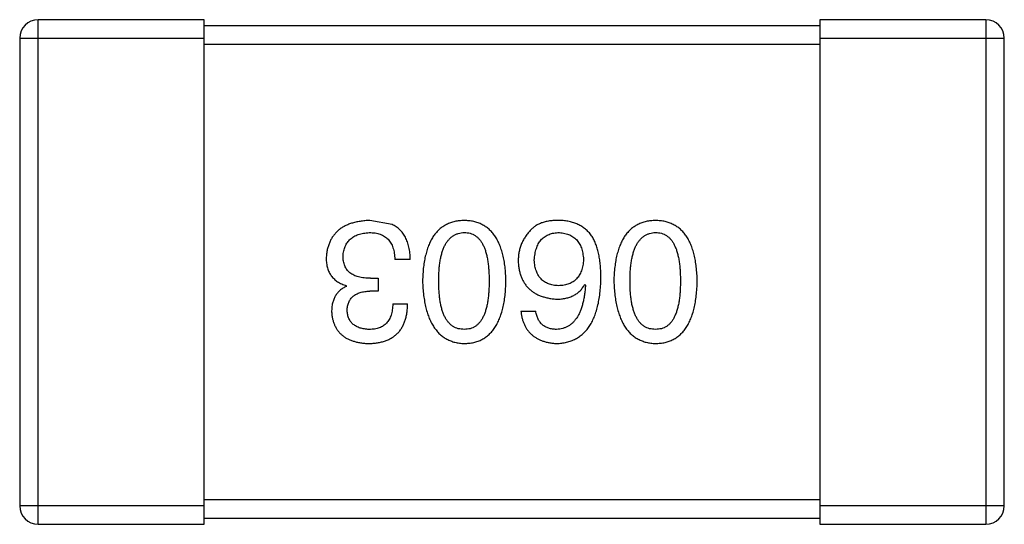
# Model space of a CAD drawing. Header units: inches. Extents: x -39 to 106, y -45 to 75.
# Tile 68 of 222: x 8.228 to 9.828, y -21.022 to -20.202. Entities that reach past the tile are written whole.
import ezdxf

# ---------------------------------------------------------------- set-up
doc = ezdxf.new("R2010")
doc.units = ezdxf.units.IN
doc.header["$LTSCALE"] = 1.21
doc.header["$MEASUREMENT"] = 0
doc.layers.get('0').update_dxf_attribs({"linetype": 'CONTINUOUS'})

msp = doc.modelspace()

# ---------------------------------------------------------------- linework, layer by layer
at = {"color": 7, "linetype": 'Continuous'}
for p, q in [((8.528, -20.2016), (8.258, -20.2016)), ((8.258, -21.0216), (8.258, -20.2016)), ((8.528, -21.0216), (8.528, -20.2016)), ((9.798, -20.2016), (9.528, -20.2016)), ((9.528, -20.2016), (9.528, -21.0216)), ((9.798, -20.2016), (9.798, -21.0216)), ((9.528, -20.2116), (8.528, -20.2116)), ((8.228, -20.2316), (8.528, -20.2316)), ((8.228, -20.2316), (8.228, -20.9916)), ((9.528, -20.2316), (9.828, -20.2316)), ((9.828, -20.9916), (9.828, -20.2316)), ((8.528, -20.2416), (9.528, -20.2416)), ((8.8332, -20.5344), (8.7972, -20.5279)), ((8.8627, -20.5912), (8.8376, -20.5912)), ((8.7983, -20.6218), (8.8103, -20.6218)), ((8.8103, -20.6218), (8.8103, -20.6426)), ((8.7589, -20.635), (8.7589, -20.6339)), ((9.1463, -20.6317), (9.1474, -20.6328)), ((8.8103, -20.6426), (8.7972, -20.6426)), ((8.8343, -20.6634), (8.8584, -20.6634)), ((9.0425, -20.6754), (9.0665, -20.6754)), ((8.528, -20.9916), (8.228, -20.9916)), ((9.528, -20.9816), (8.528, -20.9816)), ((9.828, -20.9916), (9.528, -20.9916)), ((8.258, -21.0216), (8.528, -21.0216)), ((8.528, -21.0116), (9.528, -21.0116)), ((9.528, -21.0216), (9.798, -21.0216))]:
    msp.add_line(p, q, dxfattribs=at)
for centre, start, end in [((8.258, -20.2316), 90, 180), ((9.798, -20.2316), 0, 90), ((8.258, -20.9916), 180, 270), ((9.798, -20.9916), 270, 0)]:
    msp.add_arc(centre, 0.03, start, end, dxfattribs=at)
for points, knots in [([(8.7972, -20.5279), (8.7944, -20.528), (8.7891, -20.5282), (8.7814, -20.5292), (8.7741, -20.5306), (8.7674, -20.5324), (8.7612, -20.5346), (8.7554, -20.5374), (8.7502, -20.5405), (8.7455, -20.5441), (8.7413, -20.5482), (8.7376, -20.5527), (8.7343, -20.5577), (8.7317, -20.5631), (8.7295, -20.569), (8.7278, -20.5753), (8.7266, -20.582), (8.7263, -20.5867), (8.7261, -20.5891)], [0, 0, 0, 0, 0.078078, 0.151942, 0.221594, 0.28726, 0.350176, 0.409768, 0.467648, 0.523784, 0.578904, 0.634014, 0.689819, 0.746826, 0.805875, 0.867063, 0.931764, 1, 1, 1, 1]), ([(8.9504, -20.5279), (8.9478, -20.528), (8.9426, -20.5282), (8.9351, -20.5295), (8.9281, -20.5315), (8.9216, -20.5343), (8.9155, -20.5378), (8.91, -20.5421), (8.905, -20.5472), (8.9005, -20.553), (8.8965, -20.5596), (8.8931, -20.5669), (8.8901, -20.575), (8.8876, -20.5838), (8.8855, -20.5933), (8.8841, -20.6036), (8.8831, -20.6147), (8.8828, -20.6223), (8.8827, -20.6262)], [0, 0, 0, 0, 0.059134, 0.115603, 0.169236, 0.221572, 0.273254, 0.32474, 0.377319, 0.431815, 0.488555, 0.548609, 0.612242, 0.680182, 0.75251, 0.829782, 0.91231, 1, 1, 1, 1]), ([(9.0182, -20.6262), (9.018, -20.6223), (9.0178, -20.6147), (9.0168, -20.6036), (9.0153, -20.5933), (9.0133, -20.5838), (9.0108, -20.575), (9.0078, -20.5669), (9.0043, -20.5596), (9.0003, -20.553), (8.9958, -20.5472), (8.9908, -20.5421), (8.9853, -20.5378), (8.9793, -20.5343), (8.9728, -20.5315), (8.9658, -20.5295), (8.9582, -20.5282), (8.9531, -20.528), (8.9504, -20.5279)], [0, 0, 0, 0, 0.087693, 0.170223, 0.247496, 0.319826, 0.387768, 0.451403, 0.511459, 0.568358, 0.622671, 0.675251, 0.726739, 0.778422, 0.830759, 0.884394, 0.940865, 1, 1, 1, 1]), ([(9.1069, -20.5279), (9.1041, -20.5278), (9.0987, -20.5277), (9.0909, -20.5283), (9.0838, -20.5295), (9.0773, -20.5313), (9.0714, -20.5336), (9.0662, -20.5365), (9.0615, -20.54), (9.059, -20.5428), (9.0578, -20.5443)], [0, 0, 0, 0, 0.156782, 0.301945, 0.436395, 0.561474, 0.678489, 0.78853, 0.894967, 1, 1, 1, 1]), ([(9.1583, -20.5541), (9.1568, -20.5521), (9.1539, -20.5481), (9.1487, -20.543), (9.143, -20.5385), (9.1368, -20.5348), (9.13, -20.5319), (9.1228, -20.5298), (9.115, -20.5283), (9.1097, -20.528), (9.1069, -20.5279)], [0, 0, 0, 0, 0.125033, 0.246266, 0.36603, 0.485265, 0.606781, 0.732144, 0.862551, 1, 1, 1, 1]), ([(9.2613, -20.5279), (9.2586, -20.528), (9.2535, -20.5282), (9.246, -20.5295), (9.239, -20.5315), (9.2324, -20.5343), (9.2264, -20.5378), (9.2209, -20.5421), (9.2159, -20.5472), (9.2114, -20.553), (9.2074, -20.5596), (9.2039, -20.5669), (9.2009, -20.575), (9.1984, -20.5838), (9.1964, -20.5933), (9.195, -20.6036), (9.1939, -20.6147), (9.1937, -20.6223), (9.1935, -20.6262)], [0, 0, 0, 0, 0.059134, 0.115603, 0.169236, 0.221572, 0.273254, 0.32474, 0.377319, 0.431815, 0.488555, 0.548609, 0.612242, 0.680182, 0.75251, 0.829782, 0.91231, 1, 1, 1, 1]), ([(9.329, -20.6262), (9.3289, -20.6223), (9.3286, -20.6147), (9.3276, -20.6036), (9.3262, -20.5933), (9.3241, -20.5838), (9.3217, -20.575), (9.3187, -20.5669), (9.3152, -20.5596), (9.3112, -20.553), (9.3067, -20.5472), (9.3017, -20.5421), (9.2962, -20.5378), (9.2902, -20.5343), (9.2836, -20.5315), (9.2766, -20.5295), (9.2691, -20.5282), (9.2639, -20.528), (9.2613, -20.5279)], [0, 0, 0, 0, 0.087693, 0.170223, 0.247496, 0.319826, 0.387768, 0.451403, 0.511459, 0.568358, 0.622671, 0.675251, 0.726739, 0.778422, 0.830759, 0.884394, 0.940865, 1, 1, 1, 1]), ([(8.8627, -20.5912), (8.8627, -20.5895), (8.8626, -20.586), (8.8621, -20.5809), (8.8614, -20.576), (8.8605, -20.5714), (8.8594, -20.567), (8.8582, -20.5628), (8.8566, -20.5589), (8.8549, -20.5552), (8.8529, -20.5517), (8.8508, -20.5485), (8.8484, -20.5456), (8.8458, -20.5428), (8.843, -20.5403), (8.8399, -20.5381), (8.8367, -20.5361), (8.8344, -20.535), (8.8332, -20.5344)], [0, 0, 0, 0, 0.078937, 0.154495, 0.226898, 0.296844, 0.363348, 0.427781, 0.48946, 0.549586, 0.607902, 0.664733, 0.720805, 0.776157, 0.831175, 0.886736, 0.943094, 1, 1, 1, 1]), ([(8.7535, -20.5858), (8.7536, -20.5843), (8.7538, -20.5815), (8.7545, -20.5773), (8.7555, -20.5735), (8.7569, -20.5699), (8.7585, -20.5666), (8.7604, -20.5634), (8.7627, -20.5607), (8.7652, -20.5581), (8.768, -20.5558), (8.7712, -20.5539), (8.7746, -20.5521), (8.7783, -20.5507), (8.7823, -20.5495), (8.7866, -20.5486), (8.7913, -20.5479), (8.7944, -20.5476), (8.7961, -20.5475)], [0, 0, 0, 0, 0.068514, 0.133941, 0.195994, 0.255362, 0.312994, 0.369441, 0.424687, 0.480522, 0.537148, 0.594801, 0.654411, 0.716817, 0.781981, 0.850498, 0.923306, 1, 1, 1, 1]), ([(8.7961, -20.5475), (8.7977, -20.5476), (8.8009, -20.5476), (8.8055, -20.5481), (8.8098, -20.549), (8.8138, -20.5502), (8.8175, -20.5517), (8.8209, -20.5536), (8.824, -20.5559), (8.8268, -20.5584), (8.8292, -20.5614), (8.8313, -20.5646), (8.8332, -20.5682), (8.8347, -20.5722), (8.8359, -20.5765), (8.8368, -20.5811), (8.8374, -20.586), (8.8375, -20.5895), (8.8376, -20.5912)], [0, 0, 0, 0, 0.071272, 0.13882, 0.201858, 0.262757, 0.320043, 0.376709, 0.431462, 0.486034, 0.541209, 0.597703, 0.65589, 0.717768, 0.782056, 0.850407, 0.92277, 1, 1, 1, 1]), ([(8.9089, -20.6262), (8.9089, -20.6231), (8.909, -20.617), (8.9095, -20.6082), (8.9103, -20.6), (8.9114, -20.5924), (8.9128, -20.5853), (8.9146, -20.5789), (8.9167, -20.5731), (8.9191, -20.5678), (8.9219, -20.5632), (8.925, -20.5591), (8.9284, -20.5556), (8.9322, -20.5528), (8.9363, -20.5505), (8.9407, -20.5489), (8.9455, -20.5478), (8.9487, -20.5476), (8.9504, -20.5475)], [0, 0, 0, 0, 0.094834, 0.184067, 0.267029, 0.344713, 0.417334, 0.484367, 0.546941, 0.604717, 0.65953, 0.710539, 0.759381, 0.806382, 0.853027, 0.900623, 0.949121, 1, 1, 1, 1]), ([(8.9504, -20.5475), (8.9521, -20.5476), (8.9552, -20.5477), (8.9599, -20.5486), (8.9642, -20.5502), (8.9682, -20.5524), (8.9719, -20.5552), (8.9752, -20.5586), (8.9782, -20.5626), (8.9809, -20.5673), (8.9833, -20.5725), (8.9853, -20.5784), (8.987, -20.5849), (8.9885, -20.592), (8.9895, -20.5997), (8.9903, -20.608), (8.9908, -20.6169), (8.9908, -20.623), (8.9909, -20.6262)], [0, 0, 0, 0, 0.049766, 0.097012, 0.143225, 0.188786, 0.235079, 0.282962, 0.333687, 0.387747, 0.445963, 0.508657, 0.576545, 0.649868, 0.72822, 0.812712, 0.903543, 1, 1, 1, 1]), ([(9.0578, -20.5443), (9.0562, -20.546), (9.0531, -20.5494), (9.0491, -20.555), (9.0457, -20.5608), (9.0429, -20.5669), (9.0407, -20.5732), (9.0392, -20.5797), (9.0383, -20.5865), (9.0382, -20.5911), (9.0381, -20.5934)], [0, 0, 0, 0, 0.129393, 0.255335, 0.378531, 0.500878, 0.622934, 0.746191, 0.87096, 1, 1, 1, 1]), ([(9.0643, -20.5923), (9.0644, -20.5906), (9.0647, -20.5872), (9.0654, -20.5824), (9.0663, -20.5778), (9.0675, -20.5736), (9.0689, -20.5697), (9.0707, -20.5661), (9.0726, -20.5628), (9.0749, -20.5598), (9.0774, -20.5571), (9.0803, -20.5548), (9.0833, -20.5528), (9.0867, -20.5511), (9.0903, -20.5497), (9.0941, -20.5486), (9.0983, -20.5479), (9.1011, -20.5477), (9.1026, -20.5475)], [0, 0, 0, 0, 0.078863, 0.153308, 0.223539, 0.289857, 0.35341, 0.413572, 0.471721, 0.528235, 0.584279, 0.638781, 0.69466, 0.751251, 0.809198, 0.869697, 0.933318, 1, 1, 1, 1]), ([(9.1026, -20.5475), (9.1042, -20.5476), (9.1073, -20.5477), (9.1118, -20.5484), (9.116, -20.5493), (9.1199, -20.5506), (9.1236, -20.5522), (9.1269, -20.5542), (9.13, -20.5564), (9.1327, -20.559), (9.1352, -20.5619), (9.1373, -20.5652), (9.1392, -20.5687), (9.1408, -20.5726), (9.142, -20.5768), (9.143, -20.5813), (9.1438, -20.5862), (9.144, -20.5895), (9.1441, -20.5912)], [0, 0, 0, 0, 0.070403, 0.137196, 0.200053, 0.260887, 0.31876, 0.37535, 0.430743, 0.485927, 0.541678, 0.598832, 0.657726, 0.719441, 0.783504, 0.851852, 0.923533, 1, 1, 1, 1]), ([(9.1725, -20.6218), (9.1725, -20.6183), (9.1724, -20.6114), (9.1717, -20.6014), (9.1707, -20.592), (9.1691, -20.5832), (9.1671, -20.575), (9.1647, -20.5674), (9.1618, -20.5605), (9.1595, -20.5562), (9.1583, -20.5541)], [0, 0, 0, 0, 0.151498, 0.29521, 0.430242, 0.557137, 0.677306, 0.790845, 0.898111, 1, 1, 1, 1]), ([(9.2198, -20.6262), (9.2198, -20.6231), (9.2198, -20.617), (9.2203, -20.6082), (9.2211, -20.6), (9.2223, -20.5924), (9.2237, -20.5853), (9.2255, -20.5789), (9.2275, -20.5731), (9.23, -20.5678), (9.2328, -20.5632), (9.2359, -20.5591), (9.2393, -20.5556), (9.243, -20.5528), (9.2471, -20.5505), (9.2516, -20.5489), (9.2563, -20.5478), (9.2596, -20.5476), (9.2613, -20.5475)], [0, 0, 0, 0, 0.094834, 0.184067, 0.267029, 0.344713, 0.417334, 0.484367, 0.546941, 0.604717, 0.65953, 0.710539, 0.759381, 0.806382, 0.853027, 0.900623, 0.949121, 1, 1, 1, 1]), ([(9.2613, -20.5475), (9.2629, -20.5476), (9.2661, -20.5477), (9.2708, -20.5486), (9.2751, -20.5502), (9.2791, -20.5524), (9.2827, -20.5552), (9.2861, -20.5586), (9.2891, -20.5626), (9.2917, -20.5673), (9.2941, -20.5725), (9.2962, -20.5784), (9.2978, -20.5849), (9.2993, -20.592), (9.3004, -20.5997), (9.3011, -20.608), (9.3016, -20.6169), (9.3017, -20.623), (9.3017, -20.6262)], [0, 0, 0, 0, 0.049766, 0.097012, 0.143225, 0.188786, 0.235079, 0.282962, 0.333687, 0.387747, 0.445963, 0.508657, 0.576545, 0.649868, 0.72822, 0.812712, 0.903543, 1, 1, 1, 1]), ([(8.7261, -20.5891), (8.7262, -20.5905), (8.7262, -20.5933), (8.7266, -20.5974), (8.7272, -20.6013), (8.7282, -20.6049), (8.7293, -20.6085), (8.7307, -20.6118), (8.7324, -20.6149), (8.7343, -20.6178), (8.7365, -20.6205), (8.7389, -20.623), (8.7416, -20.6253), (8.7446, -20.6275), (8.7478, -20.6293), (8.7513, -20.6311), (8.755, -20.6326), (8.7576, -20.6334), (8.7589, -20.6339)], [0, 0, 0, 0, 0.071215, 0.138707, 0.20396, 0.266995, 0.327734, 0.387609, 0.445602, 0.503345, 0.561136, 0.618597, 0.677672, 0.738255, 0.799989, 0.863961, 0.930555, 1, 1, 1, 1]), ([(8.7983, -20.6218), (8.7965, -20.6218), (8.793, -20.6218), (8.7879, -20.6213), (8.7831, -20.6207), (8.7787, -20.6196), (8.7747, -20.6184), (8.771, -20.6169), (8.7676, -20.615), (8.7646, -20.6129), (8.762, -20.6105), (8.7597, -20.6078), (8.7577, -20.6048), (8.7562, -20.6016), (8.755, -20.598), (8.7541, -20.5942), (8.7535, -20.5901), (8.7535, -20.5872), (8.7535, -20.5858)], [0, 0, 0, 0, 0.082495, 0.159728, 0.232496, 0.300725, 0.365163, 0.425859, 0.483728, 0.538892, 0.592921, 0.646195, 0.699968, 0.754746, 0.811387, 0.870806, 0.933482, 1, 1, 1, 1]), ([(9.1441, -20.5912), (9.144, -20.5929), (9.1438, -20.5962), (9.1431, -20.6009), (9.1421, -20.6053), (9.1408, -20.6095), (9.1393, -20.6132), (9.1375, -20.6167), (9.1354, -20.6199), (9.1329, -20.6227), (9.1303, -20.6252), (9.1273, -20.6274), (9.1241, -20.6294), (9.1205, -20.6309), (9.1167, -20.6321), (9.1126, -20.633), (9.1082, -20.6337), (9.1052, -20.6338), (9.1037, -20.6339)], [0, 0, 0, 0, 0.076072, 0.148369, 0.216753, 0.281358, 0.342792, 0.401604, 0.458929, 0.514444, 0.569818, 0.625343, 0.681554, 0.739608, 0.800134, 0.863477, 0.929547, 1, 1, 1, 1]), ([(9.0381, -20.5934), (9.0382, -20.5958), (9.0385, -20.6004), (9.0395, -20.607), (9.0409, -20.6132), (9.0427, -20.619), (9.045, -20.6244), (9.0478, -20.6293), (9.051, -20.6339), (9.0547, -20.638), (9.0589, -20.6417), (9.0634, -20.6451), (9.0685, -20.6479), (9.074, -20.6503), (9.08, -20.6523), (9.0864, -20.6539), (9.0932, -20.6551), (9.098, -20.6555), (9.1004, -20.6557)], [0, 0, 0, 0, 0.071527, 0.139094, 0.20346, 0.264939, 0.323904, 0.381383, 0.437591, 0.493343, 0.549401, 0.606085, 0.664838, 0.725424, 0.788712, 0.855452, 0.925772, 1, 1, 1, 1]), ([(9.1037, -20.6339), (9.1022, -20.6338), (9.0992, -20.6337), (9.095, -20.633), (9.091, -20.6322), (9.0873, -20.631), (9.0839, -20.6294), (9.0807, -20.6276), (9.0778, -20.6254), (9.0752, -20.623), (9.0729, -20.6202), (9.0708, -20.6171), (9.069, -20.6137), (9.0675, -20.6101), (9.0663, -20.6061), (9.0653, -20.6018), (9.0647, -20.5972), (9.0644, -20.594), (9.0643, -20.5923)], [0, 0, 0, 0, 0.069884, 0.136529, 0.199638, 0.259844, 0.317774, 0.374356, 0.430026, 0.485148, 0.5409, 0.597889, 0.657472, 0.718614, 0.783613, 0.85129, 0.923712, 1, 1, 1, 1]), ([(9.1004, -20.7279), (9.1032, -20.7277), (9.1087, -20.7274), (9.1167, -20.7259), (9.1242, -20.7236), (9.1312, -20.7206), (9.1376, -20.7167), (9.1435, -20.712), (9.1488, -20.7065), (9.1536, -20.7002), (9.1578, -20.6932), (9.1615, -20.6853), (9.1647, -20.6767), (9.1673, -20.6672), (9.1695, -20.657), (9.171, -20.646), (9.1721, -20.6342), (9.1724, -20.626), (9.1725, -20.6218)], [0, 0, 0, 0, 0.058957, 0.115262, 0.16907, 0.221312, 0.273147, 0.324961, 0.377649, 0.432026, 0.488925, 0.549039, 0.612912, 0.680653, 0.753056, 0.830314, 0.912483, 1, 1, 1, 1]), ([(8.7589, -20.635), (8.757, -20.6359), (8.7533, -20.6378), (8.7483, -20.6415), (8.7441, -20.6458), (8.7407, -20.6508), (8.7381, -20.6564), (8.7362, -20.6625), (8.7351, -20.6693), (8.7349, -20.674), (8.7349, -20.6765)], [0, 0, 0, 0, 0.125227, 0.244792, 0.361427, 0.478215, 0.59667, 0.722058, 0.856314, 1, 1, 1, 1]), ([(8.8827, -20.6262), (8.8828, -20.6302), (8.8832, -20.638), (8.8843, -20.6494), (8.8859, -20.6599), (8.888, -20.6697), (8.8905, -20.6787), (8.8935, -20.687), (8.897, -20.6946), (8.9011, -20.7013), (8.9056, -20.7073), (8.9105, -20.7126), (8.916, -20.7171), (8.922, -20.7208), (8.9284, -20.7238), (8.9353, -20.726), (8.9427, -20.7274), (8.9478, -20.7277), (8.9504, -20.7279)], [0, 0, 0, 0, 0.088475, 0.171606, 0.249595, 0.322626, 0.391327, 0.455765, 0.516374, 0.573675, 0.628522, 0.681161, 0.732559, 0.783563, 0.83504, 0.887639, 0.942585, 1, 1, 1, 1]), ([(8.9504, -20.7049), (8.9487, -20.7048), (8.9455, -20.7047), (8.9407, -20.7038), (8.9363, -20.7023), (8.9322, -20.7001), (8.9284, -20.6973), (8.925, -20.6939), (8.9219, -20.6898), (8.9191, -20.6852), (8.9167, -20.6799), (8.9146, -20.674), (8.9128, -20.6676), (8.9114, -20.6605), (8.9103, -20.6528), (8.9095, -20.6445), (8.909, -20.6355), (8.9089, -20.6294), (8.9089, -20.6262)], [0, 0, 0, 0, 0.050604, 0.098688, 0.145699, 0.191791, 0.238625, 0.286717, 0.337546, 0.391814, 0.449755, 0.512106, 0.579685, 0.652048, 0.730262, 0.814146, 0.904281, 1, 1, 1, 1]), ([(8.9504, -20.7279), (8.9531, -20.7277), (8.9583, -20.7275), (8.9658, -20.7262), (8.9728, -20.7241), (8.9793, -20.7213), (8.9853, -20.7176), (8.9908, -20.7131), (8.9958, -20.7079), (9.0003, -20.7019), (9.0043, -20.6951), (9.0078, -20.6875), (9.0108, -20.6792), (9.0133, -20.6701), (9.0153, -20.6602), (9.0168, -20.6496), (9.0178, -20.6382), (9.018, -20.6303), (9.0182, -20.6262)], [0, 0, 0, 0, 0.057911, 0.113262, 0.165956, 0.217443, 0.268511, 0.319665, 0.372, 0.426129, 0.483365, 0.543779, 0.607756, 0.676562, 0.749704, 0.827713, 0.911177, 1, 1, 1, 1]), ([(8.9909, -20.6262), (8.9908, -20.6294), (8.9908, -20.6355), (8.9903, -20.6445), (8.9895, -20.6528), (8.9885, -20.6605), (8.987, -20.6676), (8.9853, -20.6741), (8.9833, -20.6799), (8.9809, -20.6852), (8.9782, -20.6898), (8.9752, -20.6939), (8.9719, -20.6973), (8.9682, -20.7001), (8.9642, -20.7023), (8.9599, -20.7038), (8.9552, -20.7047), (8.9521, -20.7048), (8.9504, -20.7049)], [0, 0, 0, 0, 0.096452, 0.187278, 0.271765, 0.350519, 0.423437, 0.491321, 0.554011, 0.612224, 0.666281, 0.717003, 0.764884, 0.811423, 0.856783, 0.902993, 0.950236, 1, 1, 1, 1]), ([(9.1004, -20.6557), (9.103, -20.6557), (9.1081, -20.6555), (9.1155, -20.6544), (9.1221, -20.6525), (9.1283, -20.6499), (9.1338, -20.6465), (9.1387, -20.6423), (9.1429, -20.6373), (9.1451, -20.6336), (9.1463, -20.6317)], [0, 0, 0, 0, 0.144617, 0.279572, 0.40596, 0.526097, 0.64389, 0.760003, 0.877724, 1, 1, 1, 1]), ([(9.1474, -20.6328), (9.1472, -20.6356), (9.1468, -20.6411), (9.1458, -20.649), (9.1445, -20.6565), (9.1429, -20.6634), (9.141, -20.6698), (9.1388, -20.6756), (9.1364, -20.681), (9.1336, -20.6858), (9.1304, -20.69), (9.1271, -20.6938), (9.1234, -20.697), (9.1193, -20.6996), (9.1151, -20.7018), (9.1104, -20.7034), (9.1055, -20.7045), (9.1021, -20.7048), (9.1004, -20.7049)], [0, 0, 0, 0, 0.089218, 0.173709, 0.252753, 0.326963, 0.397099, 0.462534, 0.524018, 0.582178, 0.637235, 0.689955, 0.741228, 0.791618, 0.841661, 0.892925, 0.945259, 1, 1, 1, 1]), ([(9.1935, -20.6262), (9.1937, -20.6302), (9.1941, -20.638), (9.1952, -20.6494), (9.1968, -20.6599), (9.1988, -20.6697), (9.2014, -20.6787), (9.2044, -20.687), (9.2079, -20.6946), (9.2119, -20.7013), (9.2164, -20.7073), (9.2214, -20.7126), (9.2269, -20.7171), (9.2328, -20.7208), (9.2393, -20.7238), (9.2462, -20.726), (9.2536, -20.7274), (9.2587, -20.7277), (9.2613, -20.7279)], [0, 0, 0, 0, 0.088475, 0.171606, 0.249595, 0.322626, 0.391327, 0.455765, 0.516374, 0.573675, 0.628522, 0.681161, 0.732559, 0.783563, 0.83504, 0.887639, 0.942585, 1, 1, 1, 1]), ([(9.2613, -20.7049), (9.2596, -20.7048), (9.2563, -20.7047), (9.2516, -20.7038), (9.2471, -20.7023), (9.243, -20.7001), (9.2393, -20.6973), (9.2358, -20.6939), (9.2328, -20.6898), (9.23, -20.6852), (9.2276, -20.6799), (9.2255, -20.674), (9.2237, -20.6676), (9.2222, -20.6605), (9.2211, -20.6528), (9.2203, -20.6445), (9.2198, -20.6355), (9.2198, -20.6294), (9.2198, -20.6262)], [0, 0, 0, 0, 0.050604, 0.098688, 0.145699, 0.191791, 0.238625, 0.286717, 0.337546, 0.391814, 0.449755, 0.512106, 0.579685, 0.652048, 0.730262, 0.814146, 0.904281, 1, 1, 1, 1]), ([(9.2613, -20.7279), (9.2639, -20.7277), (9.2691, -20.7275), (9.2766, -20.7262), (9.2836, -20.7241), (9.2902, -20.7213), (9.2962, -20.7176), (9.3017, -20.7131), (9.3067, -20.7079), (9.3112, -20.7019), (9.3152, -20.6951), (9.3187, -20.6875), (9.3217, -20.6792), (9.3241, -20.6701), (9.3262, -20.6602), (9.3276, -20.6496), (9.3286, -20.6382), (9.3289, -20.6303), (9.329, -20.6262)], [0, 0, 0, 0, 0.057911, 0.113262, 0.165956, 0.217443, 0.268511, 0.319665, 0.372, 0.426129, 0.483365, 0.543779, 0.607756, 0.676562, 0.749704, 0.827713, 0.911177, 1, 1, 1, 1]), ([(9.3017, -20.6262), (9.3017, -20.6294), (9.3016, -20.6355), (9.3011, -20.6445), (9.3004, -20.6528), (9.2993, -20.6605), (9.2978, -20.6676), (9.2962, -20.6741), (9.2941, -20.6799), (9.2917, -20.6852), (9.2891, -20.6898), (9.2861, -20.6939), (9.2827, -20.6973), (9.2791, -20.7001), (9.2751, -20.7023), (9.2708, -20.7038), (9.2661, -20.7047), (9.2629, -20.7048), (9.2613, -20.7049)], [0, 0, 0, 0, 0.096452, 0.187278, 0.271765, 0.350519, 0.423437, 0.491321, 0.554011, 0.612224, 0.666281, 0.717003, 0.764884, 0.811423, 0.856783, 0.902993, 0.950236, 1, 1, 1, 1]), ([(8.76, -20.6743), (8.7601, -20.6731), (8.7602, -20.6706), (8.7608, -20.6672), (8.7616, -20.6639), (8.7627, -20.6609), (8.764, -20.6581), (8.7657, -20.6555), (8.7676, -20.6531), (8.7698, -20.651), (8.7723, -20.6492), (8.7751, -20.6475), (8.7781, -20.6461), (8.7814, -20.6449), (8.7849, -20.644), (8.7888, -20.6433), (8.7929, -20.6428), (8.7957, -20.6427), (8.7972, -20.6426)], [0, 0, 0, 0, 0.067741, 0.131599, 0.192143, 0.249977, 0.306453, 0.361639, 0.416449, 0.471489, 0.527582, 0.584873, 0.644974, 0.70814, 0.77492, 0.845909, 0.920585, 1, 1, 1, 1]), ([(8.795, -20.7279), (8.7975, -20.7278), (8.8024, -20.7276), (8.8095, -20.7267), (8.8161, -20.7254), (8.8222, -20.7235), (8.8279, -20.7212), (8.8331, -20.7184), (8.8378, -20.7151), (8.8421, -20.7113), (8.8458, -20.707), (8.8491, -20.7022), (8.8518, -20.6969), (8.8541, -20.6911), (8.8559, -20.6849), (8.8573, -20.6781), (8.8581, -20.6709), (8.8583, -20.6659), (8.8584, -20.6634)], [0, 0, 0, 0, 0.073232, 0.142595, 0.207997, 0.270074, 0.329156, 0.386529, 0.441846, 0.496976, 0.551877, 0.607941, 0.665637, 0.725446, 0.788542, 0.855101, 0.925196, 1, 1, 1, 1]), ([(8.8343, -20.6634), (8.8343, -20.6651), (8.8341, -20.6683), (8.8335, -20.673), (8.8328, -20.6774), (8.8316, -20.6815), (8.8302, -20.6852), (8.8285, -20.6887), (8.8265, -20.6918), (8.8243, -20.6946), (8.8217, -20.697), (8.8189, -20.6991), (8.8158, -20.701), (8.8124, -20.7024), (8.8087, -20.7035), (8.8047, -20.7043), (8.8005, -20.7048), (8.7976, -20.7049), (8.7961, -20.7049)], [0, 0, 0, 0, 0.078134, 0.15164, 0.221358, 0.286689, 0.348614, 0.407697, 0.464247, 0.520153, 0.574432, 0.629291, 0.684538, 0.742032, 0.801329, 0.863637, 0.930123, 1, 1, 1, 1]), ([(8.7349, -20.6765), (8.735, -20.6785), (8.7354, -20.6824), (8.7364, -20.688), (8.7379, -20.6932), (8.7397, -20.6981), (8.7421, -20.7027), (8.7448, -20.7068), (8.7479, -20.7106), (8.7515, -20.714), (8.7555, -20.7171), (8.7599, -20.7197), (8.7647, -20.722), (8.77, -20.7239), (8.7756, -20.7255), (8.7817, -20.7266), (8.7882, -20.7275), (8.7927, -20.7277), (8.795, -20.7279)], [0, 0, 0, 0, 0.067521, 0.132139, 0.193339, 0.252064, 0.309083, 0.364848, 0.420021, 0.475612, 0.532002, 0.589602, 0.649896, 0.712634, 0.778603, 0.848416, 0.922155, 1, 1, 1, 1]), ([(8.7961, -20.7049), (8.7947, -20.7048), (8.792, -20.7047), (8.7882, -20.7042), (8.7845, -20.7035), (8.7812, -20.7027), (8.778, -20.7015), (8.7751, -20.7001), (8.7725, -20.6986), (8.7701, -20.6968), (8.7679, -20.6948), (8.7661, -20.6925), (8.7644, -20.69), (8.763, -20.6873), (8.7619, -20.6844), (8.761, -20.6812), (8.7604, -20.6778), (8.7601, -20.6755), (8.76, -20.6743)], [0, 0, 0, 0, 0.078051, 0.151197, 0.220412, 0.286742, 0.34933, 0.409464, 0.467368, 0.52298, 0.578639, 0.633998, 0.690142, 0.746855, 0.805868, 0.867776, 0.932345, 1, 1, 1, 1]), ([(9.0425, -20.6754), (9.0427, -20.6774), (9.0432, -20.6813), (9.0445, -20.6869), (9.046, -20.6922), (9.048, -20.6971), (9.0504, -20.7017), (9.0531, -20.7059), (9.0562, -20.7097), (9.0596, -20.7132), (9.0635, -20.7163), (9.0676, -20.719), (9.0722, -20.7215), (9.0771, -20.7235), (9.0824, -20.7251), (9.0881, -20.7264), (9.0941, -20.7273), (9.0983, -20.7277), (9.1004, -20.7279)], [0, 0, 0, 0, 0.06947, 0.136096, 0.199592, 0.260665, 0.319672, 0.377156, 0.433415, 0.489984, 0.546535, 0.604276, 0.663499, 0.725182, 0.788953, 0.855683, 0.926216, 1, 1, 1, 1]), ([(9.1004, -20.7049), (9.0981, -20.7048), (9.0938, -20.7047), (9.0877, -20.7033), (9.0823, -20.7009), (9.0776, -20.6977), (9.0736, -20.6934), (9.0704, -20.6882), (9.068, -20.6822), (9.067, -20.6777), (9.0665, -20.6754)], [0, 0, 0, 0, 0.136586, 0.261496, 0.378089, 0.490612, 0.605522, 0.725767, 0.8561, 1, 1, 1, 1])]:
    msp.add_open_spline(points, degree=3, knots=knots, dxfattribs=at)

doc.saveas('drawing.dxf')
